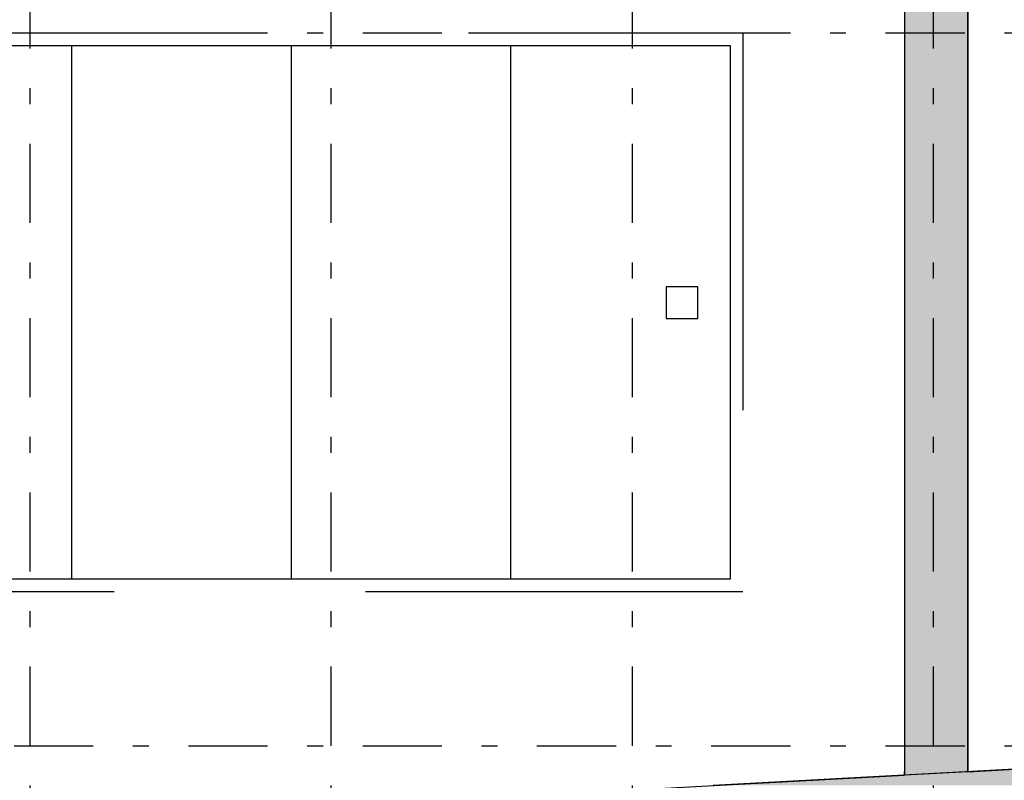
# Model space of a CAD drawing. Extents: x 2 to 87, y -108 to 11.
# Tile 36 of 256: x 27.36 to 33.58, y -91.62 to -86.83. Entities that reach past the tile are written whole.
import ezdxf

# ---------------------------------------------------------------- set-up
doc = ezdxf.new("R2010")
doc.units = 0
doc.header["$MEASUREMENT"] = 0
doc.linetypes.add('DASHDOT', pattern=[1, 0.5, -0.25, 0, -0.25])
doc.linetypes.add('OVERHEAD', pattern=[3.96875, 2.38125, -1.5875])
for name, color, linetype in [('2', 7, 'CONTINUOUS'), ('24', 7, 'CONTINUOUS'), ('25', 7, 'CONTINUOUS'), ('33', 7, 'CONTINUOUS'), ('5', 7, 'CONTINUOUS')]:
    doc.layers.add(name, color=color, linetype=linetype)

msp = doc.modelspace()

# ---------------------------------------------------------------- linework, layer by layer
at = {"layer": '2', "color": 62, "linetype": 'Continuous'}
for p, q in [((33.3476, -91.5703), (33.3476, -85.2075)), ((32.9476, -85.6525), (32.9476, -91.5919)), ((33.3476, -91.5703), (40.8335, -91.1659)), ((27.3262, -91.8956), (32.9476, -91.5919))]:
    msp.add_line(p, q, dxfattribs=at)
at = {"layer": '24', "color": 62, "linetype": 'Continuous'}
for p, q in [((26.3076, -86.9875), (31.8476, -86.9875)), ((27.6926, -90.3553), (27.6926, -86.9875)), ((29.0776, -90.3553), (29.0776, -86.9875)), ((30.4626, -90.3553), (30.4626, -86.9875)), ((31.8476, -86.9875), (31.8476, -90.3553)), ((31.8476, -90.3553), (26.3076, -90.3553))]:
    msp.add_line(p, q, dxfattribs=at)
at = {"layer": '25', "color": 62, "linetype": 'Continuous'}
for p, q in [((32.9476, -85.2075), (32.9476, -87.6363)), ((33.3476, -85.2075), (33.3476, -87.6363)), ((32.9476, -87.6363), (32.9476, -91.5703)), ((33.3476, -87.6363), (33.3476, -91.5703)), ((34.6379, -91.5006), (31.7397, -91.6572)), ((33.3476, -91.5703), (32.9476, -91.5919)), ((32.9476, -91.5919), (32.9476, -91.5703))]:
    msp.add_line(p, q, dxfattribs=at)
for points in [[(32.9476, -85.2075), (32.9476, -87.6363), (33.3476, -87.6363)], [(32.9476, -85.2075), (33.3476, -85.2075), (33.3476, -87.6363)], [(32.9476, -87.6363), (32.9476, -91.5703), (33.3476, -91.5703)], [(32.9476, -87.6363), (33.3476, -87.6363), (33.3476, -91.5703)], [(34.6379, -91.5006), (31.7397, -91.6572), (35.9128, -91.6572)], [(32.9476, -91.5703), (33.3476, -91.5703), (32.9476, -91.5919)]]:
    msp.add_solid(points, dxfattribs=at)
at = {"layer": '33', "color": 62, "linetype": 'OVERHEAD'}
for p, q in [((26.2276, -86.9075), (31.9276, -86.9075)), ((31.9276, -86.9075), (31.9276, -90.4353)), ((31.4438, -88.51), (31.4438, -88.71)), ((31.6438, -88.51), (31.4438, -88.51)), ((31.6438, -88.71), (31.6438, -88.51)), ((31.4438, -88.71), (31.6438, -88.71)), ((31.9276, -90.4353), (26.2276, -90.4353))]:
    msp.add_line(p, q, dxfattribs=at)
at = {"layer": '5', "color": 7, "linetype": 'DASHDOT'}
for p, q in [((27.4276, -7.3075), (27.4276, -96.5075)), ((29.3276, -7.3075), (29.3276, -96.5075)), ((31.2276, -7.3075), (31.2276, -96.5075)), ((33.1276, -7.3075), (33.1276, -96.5075)), ((7.5276, -86.9075), (52.6276, -86.9075)), ((7.5276, -91.4075), (52.6276, -91.4075))]:
    msp.add_line(p, q, dxfattribs=at)

doc.saveas('drawing.dxf')
